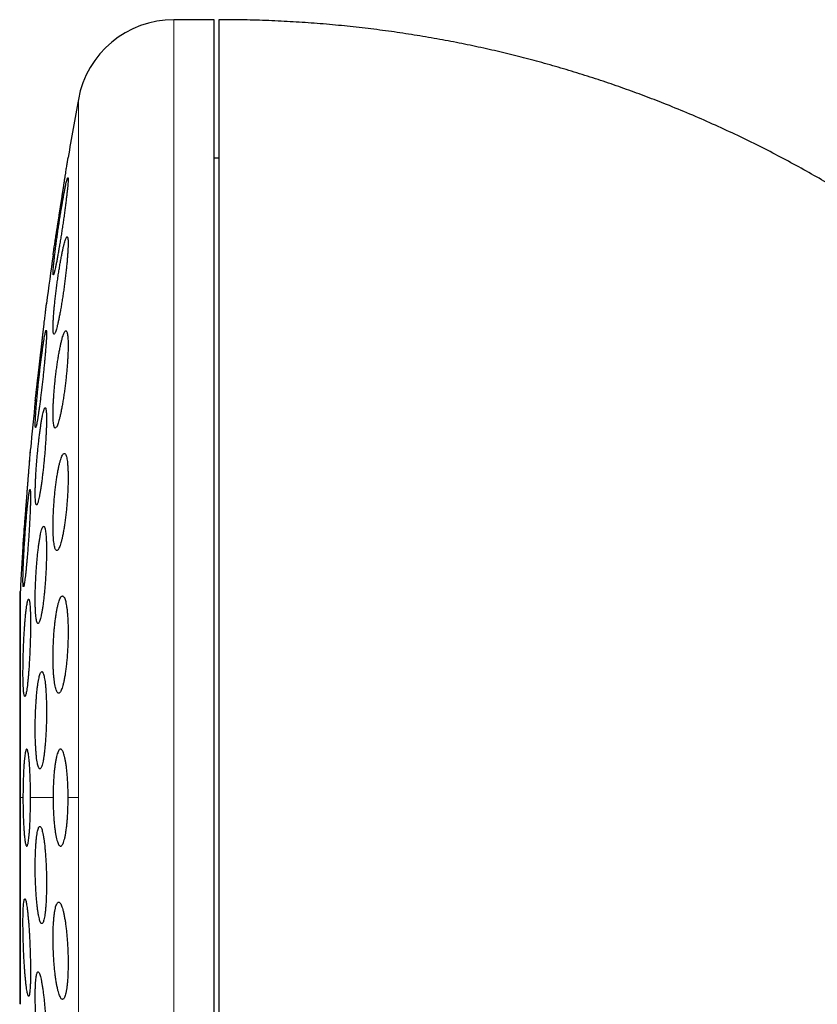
# Model space of a CAD drawing. Header units: millimetres. Extents: x 8 to 727, y 12 to 719.
# Tile 15 of 73: x 170 to 187, y 699 to 719. Entities that reach past the tile are written whole.
import ezdxf

# ---------------------------------------------------------------- set-up
doc = ezdxf.new("R2010")
doc.units = ezdxf.units.MM

msp = doc.modelspace()

# ---------------------------------------------------------------- linework, layer by layer
at = {"color": 7, "linetype": 'Continuous', "lineweight": 30}
for p, q in [((174.454, 719.199), (173.628, 719.199)), ((174.454, 687.199), (174.454, 719.199)), ((174.554, 716.349), (174.454, 716.349)), ((171.142, 714.366), (171.141, 714.362)), ((170.672, 710.303), (170.671, 710.288)), ((170.659, 710.137), (170.657, 710.111)), ((170.529, 708.453), (170.527, 708.436)), ((170.467, 707.418), (170.454, 707.43)), ((170.454, 707.43), (170.454, 703.199)), ((170.467, 707.449), (170.467, 703.199)), ((170.454, 703.199), (170.454, 698.967)), ((170.467, 703.199), (170.467, 698.949)), ((170.454, 698.967), (170.467, 698.979))]:
    msp.add_line(p, q, dxfattribs=at)
at = {"color": 252, "linetype": 'Continuous', "lineweight": 0}
for p, q in [((173.628, 719.199), (173.628, 687.199)), ((171.661, 717.56), (171.661, 703.199)), ((170.522, 703.199), (170.467, 703.199)), ((171.141, 703.199), (170.677, 703.199)), ((171.661, 703.199), (171.45, 703.199)), ((171.661, 703.199), (171.661, 688.838))]:
    msp.add_line(p, q, dxfattribs=at)
at = {"color": 7, "linetype": 'Continuous', "lineweight": 30}
for centre, radius, start, end in [((173.628, 717.199), 2, 90, 169.6013), ((249.918, 703.199), 79.564, 169.60133, 170.47668), ((249.918, 703.199), 79.564, 171.9341, 172.66078), ((249.918, 703.199), 79.564, 174.11072, 174.83421), ((249.918, 703.199), 79.564, 176.27884, 176.93802)]:
    msp.add_arc(centre, radius, start, end, dxfattribs=at)
for points, knots in [([(203.281, 682.33), (203.28, 682.523), (203.279, 682.905), (203.269, 683.476), (203.254, 684.038), (203.233, 684.594), (203.207, 685.141), (203.173, 685.713), (203.131, 686.308), (203.08, 686.924), (203.022, 687.531), (202.958, 688.13), (202.887, 688.724), (202.81, 689.31), (202.727, 689.886), (202.639, 690.452), (202.546, 691.006), (202.448, 691.55), (202.346, 692.084), (202.239, 692.607), (202.129, 693.12), (202.015, 693.622), (201.897, 694.115), (201.777, 694.597), (201.653, 695.069), (201.523, 695.546), (201.385, 696.027), (201.241, 696.512), (201.094, 696.985), (200.945, 697.447), (200.793, 697.899), (200.64, 698.341), (200.484, 698.773), (200.327, 699.195), (200.17, 699.604), (200.011, 700.003), (199.853, 700.391), (199.694, 700.768), (199.534, 701.139), (199.371, 701.506), (199.206, 701.867), (199.042, 702.216), (198.879, 702.555), (198.717, 702.882), (198.557, 703.199), (198.399, 703.505), (198.243, 703.801), (198.089, 704.086), (197.938, 704.361), (197.789, 704.627), (197.645, 704.877), (197.507, 705.114), (197.374, 705.338), (197.242, 705.557), (197.106, 705.778), (196.964, 706.006), (196.814, 706.243), (196.656, 706.489), (196.489, 706.741), (196.315, 707.001), (196.133, 707.268), (195.942, 707.541), (195.742, 707.82), (195.53, 708.11), (195.306, 708.411), (195.067, 708.722), (194.818, 709.039), (194.559, 709.36), (194.288, 709.687), (194.006, 710.017), (193.713, 710.352), (193.407, 710.69), (193.089, 711.03), (192.759, 711.373), (192.416, 711.718), (192.067, 712.058), (191.712, 712.391), (191.352, 712.718), (190.979, 713.045), (190.593, 713.371), (190.221, 713.674), (189.863, 713.955), (189.521, 714.215), (189.171, 714.472), (188.812, 714.727), (188.445, 714.978), (188.072, 715.225), (187.691, 715.466), (187.301, 715.704), (186.899, 715.94), (186.484, 716.173), (186.057, 716.402), (185.619, 716.626), (185.171, 716.844), (184.712, 717.055), (184.242, 717.26), (183.789, 717.446), (183.354, 717.615), (182.938, 717.768), (182.515, 717.915), (182.084, 718.056), (181.645, 718.19), (181.206, 718.315), (180.769, 718.431), (180.333, 718.538), (179.889, 718.638), (179.438, 718.731), (178.98, 718.817), (178.514, 718.894), (178.041, 718.964), (177.56, 719.025), (177.072, 719.078), (176.579, 719.122), (176.081, 719.156), (175.579, 719.18), (175.069, 719.196), (174.726, 719.198), (174.554, 719.199)], [0, 0, 0, 0, 0.011107, 0.022071, 0.032892, 0.043573, 0.054114, 0.064516, 0.076599, 0.088492, 0.100197, 0.111716, 0.123279, 0.134652, 0.145836, 0.156832, 0.167642, 0.178268, 0.188711, 0.198973, 0.209056, 0.218961, 0.228689, 0.238242, 0.247622, 0.256829, 0.266761, 0.276487, 0.286011, 0.295334, 0.304458, 0.313494, 0.322329, 0.330966, 0.339406, 0.34765, 0.355701, 0.36356, 0.371228, 0.379059, 0.386685, 0.394107, 0.401326, 0.408345, 0.415166, 0.421788, 0.428215, 0.434447, 0.440486, 0.446333, 0.45199, 0.45715, 0.462143, 0.466985, 0.471934, 0.477082, 0.482495, 0.488109, 0.493923, 0.499936, 0.506146, 0.512551, 0.519152, 0.525945, 0.533268, 0.5408, 0.54854, 0.556486, 0.564636, 0.57299, 0.581545, 0.590301, 0.599257, 0.60841, 0.617762, 0.627309, 0.636491, 0.645847, 0.655376, 0.665079, 0.674955, 0.683082, 0.691324, 0.699681, 0.708153, 0.716742, 0.725292, 0.733956, 0.742736, 0.751632, 0.760832, 0.770157, 0.779609, 0.789191, 0.798904, 0.808753, 0.818739, 0.82715, 0.835662, 0.844275, 0.852993, 0.861819, 0.870754, 0.879283, 0.887914, 0.896652, 0.905499, 0.914457, 0.923531, 0.932724, 0.942039, 0.951481, 0.961053, 0.970585, 0.98025, 0.990054, 1, 1, 1, 1]), ([(174.554, 719.195), (174.554, 719.191), (174.554, 719.182), (174.554, 719.15), (174.554, 719.105), (174.554, 719.045), (174.554, 718.971), (174.554, 718.884), (174.554, 718.786), (174.554, 718.678), (174.554, 718.557), (174.554, 718.424), (174.554, 718.275), (174.554, 718.111), (174.554, 717.93), (174.554, 717.736), (174.554, 717.529), (174.554, 717.308), (174.554, 717.08), (174.554, 716.844), (174.554, 716.602), (174.554, 716.35), (174.554, 716.086), (174.554, 715.807), (174.554, 715.512), (174.554, 715.199), (174.554, 714.877), (174.554, 714.543), (174.554, 714.199), (174.554, 713.852), (174.554, 713.503), (174.554, 713.152), (174.554, 712.794), (174.554, 712.428), (174.554, 712.047), (174.554, 711.65), (174.554, 711.239), (174.554, 710.82), (174.554, 710.395), (174.554, 709.963), (174.554, 709.532), (174.554, 709.105), (174.554, 708.683), (174.554, 708.255), (174.554, 707.824), (174.554, 707.533), (174.554, 707.388)], [0, 0, 0, 0, 0.023363, 0.046689, 0.069999, 0.093313, 0.116654, 0.140027, 0.162034, 0.184017, 0.205994, 0.227982, 0.25, 0.273367, 0.296695, 0.320005, 0.343318, 0.366655, 0.390027, 0.412034, 0.434017, 0.455994, 0.477982, 0.5, 0.523367, 0.546695, 0.570005, 0.593318, 0.616655, 0.640027, 0.662034, 0.684017, 0.705994, 0.727982, 0.75, 0.773367, 0.796695, 0.820005, 0.843318, 0.866655, 0.890024, 0.912028, 0.93401, 0.955988, 0.977978, 1, 1, 1, 1]), ([(171.141, 714.362), (171.141, 714.363), (171.141, 714.364), (171.143, 714.375), (171.146, 714.392), (171.149, 714.416), (171.154, 714.447), (171.16, 714.483), (171.166, 714.527), (171.174, 714.576), (171.182, 714.63), (171.191, 714.689), (171.201, 714.753), (171.212, 714.822), (171.223, 714.894), (171.235, 714.97), (171.247, 715.049), (171.26, 715.131), (171.272, 715.214), (171.285, 715.298), (171.299, 715.383), (171.312, 715.468), (171.325, 715.552), (171.338, 715.635), (171.35, 715.716), (171.363, 715.795), (171.374, 715.87), (171.385, 715.942), (171.396, 716.01), (171.405, 716.073), (171.414, 716.13), (171.422, 716.181), (171.43, 716.228), (171.436, 716.267), (171.441, 716.3), (171.445, 716.326), (171.448, 716.346), (171.45, 716.359), (171.45, 716.361), (171.45, 716.362)], [0, 0, 0, 0, 0.025985, 0.052152, 0.07889, 0.105825, 0.13181, 0.157974, 0.184702, 0.211623, 0.237748, 0.264051, 0.290915, 0.31797, 0.344385, 0.370981, 0.398144, 0.425501, 0.452192, 0.479066, 0.506519, 0.534171, 0.561, 0.588016, 0.615622, 0.643432, 0.670198, 0.697152, 0.724702, 0.75246, 0.778986, 0.805699, 0.833007, 0.860521, 0.886739, 0.913142, 0.94013, 0.96732, 1, 1, 1, 1]), ([(171.445, 715.948), (171.443, 715.947), (171.44, 715.944), (171.433, 715.925), (171.424, 715.894), (171.413, 715.851), (171.401, 715.797), (171.388, 715.733), (171.373, 715.659), (171.358, 715.575), (171.342, 715.484), (171.325, 715.385), (171.307, 715.281), (171.29, 715.172), (171.272, 715.06), (171.255, 714.946), (171.238, 714.832), (171.222, 714.72), (171.207, 714.611), (171.193, 714.506), (171.181, 714.406), (171.17, 714.314), (171.16, 714.231), (171.153, 714.156), (171.147, 714.092), (171.143, 714.039), (171.141, 713.998), (171.141, 713.968), (171.143, 713.951), (171.146, 713.946), (171.152, 713.953), (171.159, 713.973), (171.168, 714.005), (171.179, 714.048), (171.191, 714.102), (171.204, 714.167), (171.219, 714.242), (171.234, 714.326), (171.25, 714.418), (171.267, 714.517), (171.285, 714.622), (171.302, 714.731), (171.32, 714.843), (171.337, 714.957), (171.354, 715.071), (171.37, 715.183), (171.385, 715.292), (171.399, 715.397), (171.411, 715.496), (171.422, 715.587), (171.431, 715.67), (171.439, 715.744), (171.445, 715.807), (171.449, 715.859), (171.45, 715.9), (171.45, 715.928), (171.449, 715.945), (171.446, 715.947), (171.445, 715.948)], [0, 0, 0, 0, 0.0177273, 0.0355119, 0.0532399, 0.0709605, 0.0887372, 0.1064587, 0.1243191, 0.1422355, 0.1600966, 0.1781563, 0.1962729, 0.2143328, 0.2325145, 0.2507541, 0.2689354, 0.2871061, 0.3053352, 0.323505, 0.3415347, 0.3596228, 0.3776515, 0.3954742, 0.4133547, 0.4311767, 0.4488199, 0.4665199, 0.4841631, 0.5017318, 0.5193565, 0.5369258, 0.5545543, 0.5722384, 0.5898678, 0.6076636, 0.6255153, 0.643312, 0.6613125, 0.6793696, 0.6973706, 0.7155258, 0.7337386, 0.7518936, 0.7700836, 0.7883319, 0.8065211, 0.8246074, 0.8427521, 0.8608374, 0.8787273, 0.8966753, 0.9145644, 0.9322549, 0.9500024, 0.9676927, 0.9838463, 1, 1, 1, 1]), ([(171.43, 714.733), (171.427, 714.731), (171.42, 714.729), (171.409, 714.709), (171.397, 714.678), (171.383, 714.635), (171.368, 714.581), (171.352, 714.515), (171.335, 714.44), (171.318, 714.356), (171.301, 714.264), (171.283, 714.164), (171.266, 714.059), (171.249, 713.949), (171.232, 713.836), (171.217, 713.722), (171.202, 713.609), (171.189, 713.497), (171.177, 713.388), (171.166, 713.283), (171.157, 713.185), (171.15, 713.094), (171.145, 713.011), (171.142, 712.938), (171.141, 712.875), (171.141, 712.822), (171.144, 712.782), (171.148, 712.753), (171.154, 712.735), (171.162, 712.731), (171.172, 712.738), (171.183, 712.758), (171.196, 712.79), (171.209, 712.834), (171.224, 712.889), (171.24, 712.955), (171.257, 713.03), (171.274, 713.115), (171.291, 713.208), (171.309, 713.308), (171.326, 713.414), (171.343, 713.524), (171.36, 713.636), (171.375, 713.75), (171.39, 713.864), (171.403, 713.976), (171.415, 714.085), (171.426, 714.189), (171.434, 714.286), (171.441, 714.377), (171.446, 714.459), (171.449, 714.532), (171.451, 714.594), (171.45, 714.646), (171.447, 714.686), (171.443, 714.713), (171.437, 714.73), (171.432, 714.732), (171.43, 714.733)], [0, 0, 0, 0, 0.0178783, 0.0358146, 0.0536939, 0.0715649, 0.0894923, 0.1073641, 0.1253856, 0.1434639, 0.1614858, 0.1796519, 0.1978757, 0.2160416, 0.2342264, 0.2524696, 0.2706536, 0.288721, 0.3068469, 0.3249133, 0.3427801, 0.3607048, 0.3785708, 0.3962448, 0.4139757, 0.4316495, 0.4492228, 0.4668522, 0.484426, 0.5020315, 0.5196926, 0.537299, 0.555054, 0.5728648, 0.5906208, 0.6085798, 0.6265953, 0.644555, 0.6626861, 0.6808745, 0.6990056, 0.7172001, 0.7354528, 0.7536466, 0.7717646, 0.7899411, 0.808058, 0.8259925, 0.8439851, 0.8619186, 0.8796462, 0.897431, 0.9151582, 0.9327481, 0.9503944, 0.9679846, 0.9839922, 1, 1, 1, 1]), ([(170.774, 711.362), (170.774, 711.363), (170.774, 711.364), (170.775, 711.375), (170.777, 711.392), (170.78, 711.417), (170.784, 711.447), (170.788, 711.484), (170.793, 711.528), (170.799, 711.577), (170.805, 711.632), (170.812, 711.692), (170.819, 711.757), (170.827, 711.826), (170.836, 711.899), (170.845, 711.974), (170.854, 712.054), (170.863, 712.135), (170.873, 712.218), (170.883, 712.302), (170.893, 712.387), (170.902, 712.472), (170.912, 712.556), (170.922, 712.638), (170.931, 712.719), (170.94, 712.797), (170.949, 712.872), (170.957, 712.943), (170.965, 713.01), (170.972, 713.073), (170.979, 713.13), (170.985, 713.181), (170.99, 713.227), (170.995, 713.267), (170.998, 713.3), (171.001, 713.326), (171.004, 713.345), (171.005, 713.359), (171.006, 713.361), (171.006, 713.362)], [0, 0, 0, 0, 0.026152, 0.052487, 0.079395, 0.106502, 0.132654, 0.158988, 0.185891, 0.21299, 0.239222, 0.265635, 0.292615, 0.319791, 0.346189, 0.372768, 0.399919, 0.427267, 0.453819, 0.480556, 0.50787, 0.535383, 0.562013, 0.588827, 0.616226, 0.643828, 0.67042, 0.697199, 0.724565, 0.752135, 0.778592, 0.805235, 0.832465, 0.859898, 0.886182, 0.912651, 0.9397, 0.966952, 1, 1, 1, 1]), ([(171.006, 713.362), (171.006, 713.362), (171.006, 713.362), (171.005, 713.359), (171.005, 713.358)], [0, 0, 0, 0, 0.945063, 1, 1, 1, 1]), ([(170.999, 712.81), (170.997, 712.808), (170.994, 712.806), (170.987, 712.786), (170.98, 712.756), (170.971, 712.712), (170.961, 712.658), (170.95, 712.593), (170.939, 712.518), (170.927, 712.434), (170.914, 712.343), (170.901, 712.244), (170.888, 712.139), (170.875, 712.031), (170.862, 711.919), (170.849, 711.806), (170.837, 711.692), (170.826, 711.581), (170.815, 711.472), (170.806, 711.367), (170.797, 711.269), (170.79, 711.177), (170.784, 711.094), (170.779, 711.02), (170.776, 710.955), (170.774, 710.902), (170.774, 710.86), (170.775, 710.83), (170.777, 710.813), (170.781, 710.808), (170.786, 710.815), (170.793, 710.835), (170.8, 710.867), (170.809, 710.91), (170.819, 710.965), (170.83, 711.031), (170.841, 711.106), (170.853, 711.19), (170.866, 711.283), (170.879, 711.382), (170.892, 711.487), (170.905, 711.596), (170.918, 711.708), (170.931, 711.821), (170.943, 711.934), (170.954, 712.046), (170.965, 712.154), (170.974, 712.258), (170.983, 712.357), (170.99, 712.448), (170.996, 712.531), (171.001, 712.604), (171.004, 712.668), (171.006, 712.72), (171.006, 712.761), (171.005, 712.79), (171.002, 712.807), (171, 712.809), (170.999, 712.81)], [0, 0, 0, 0, 0.01782, 0.035697, 0.053518, 0.071334, 0.089206, 0.107023, 0.124922, 0.142878, 0.160778, 0.178783, 0.196845, 0.21485, 0.232906, 0.251019, 0.269075, 0.287103, 0.305189, 0.323217, 0.341152, 0.359145, 0.37708, 0.394897, 0.412772, 0.43059, 0.448317, 0.466102, 0.48383, 0.501535, 0.519295, 0.537, 0.554757, 0.572571, 0.590328, 0.60819, 0.626109, 0.643972, 0.661947, 0.679979, 0.697955, 0.716002, 0.734107, 0.752155, 0.7702, 0.788304, 0.806349, 0.824319, 0.842346, 0.860316, 0.87817, 0.896081, 0.913935, 0.931685, 0.949491, 0.967241, 0.98362, 1, 1, 1, 1]), ([(171.405, 712.8), (171.401, 712.798), (171.392, 712.796), (171.378, 712.776), (171.362, 712.745), (171.346, 712.701), (171.329, 712.646), (171.312, 712.58), (171.295, 712.504), (171.277, 712.419), (171.26, 712.325), (171.243, 712.225), (171.227, 712.119), (171.211, 712.009), (171.197, 711.896), (171.184, 711.783), (171.173, 711.669), (171.163, 711.558), (171.155, 711.45), (171.148, 711.346), (171.144, 711.249), (171.141, 711.159), (171.141, 711.077), (171.142, 711.004), (171.145, 710.941), (171.15, 710.889), (171.157, 710.849), (171.166, 710.819), (171.176, 710.802), (171.187, 710.798), (171.2, 710.805), (171.215, 710.825), (171.23, 710.858), (171.246, 710.902), (171.263, 710.957), (171.28, 711.024), (171.298, 711.101), (171.315, 711.186), (171.332, 711.28), (171.349, 711.381), (171.366, 711.487), (171.381, 711.597), (171.395, 711.71), (171.408, 711.824), (171.419, 711.937), (171.429, 712.049), (171.437, 712.157), (171.443, 712.26), (171.448, 712.357), (171.45, 712.446), (171.451, 712.528), (171.449, 712.6), (171.446, 712.662), (171.441, 712.713), (171.434, 712.753), (171.425, 712.78), (171.416, 712.797), (171.409, 712.799), (171.405, 712.8)], [0, 0, 0, 0, 0.0180303, 0.0361189, 0.0541502, 0.0721745, 0.0902557, 0.1082805, 0.1264246, 0.1446263, 0.1627703, 0.1809632, 0.1992144, 0.2174066, 0.2355087, 0.2536693, 0.2717704, 0.2896827, 0.307653, 0.3255644, 0.3432742, 0.3610411, 0.3787506, 0.3963348, 0.4139752, 0.4315598, 0.4491472, 0.4667903, 0.4843785, 0.5020944, 0.5198659, 0.5375827, 0.5554978, 0.5734692, 0.5913851, 0.6094864, 0.627645, 0.6457464, 0.663939, 0.6821897, 0.7003817, 0.7185271, 0.736731, 0.7548754, 0.7728543, 0.7908914, 0.8088694, 0.8266382, 0.8444644, 0.8622327, 0.8798425, 0.8975088, 0.9151188, 0.9326889, 0.9503148, 0.9678857, 0.9839428, 1, 1, 1, 1]), ([(170.778, 711.396), (170.777, 711.391), (170.776, 711.378), (170.774, 711.365), (170.774, 711.363), (170.774, 711.362)], [0, 0, 0, 0, 0.265913, 0.597635, 1, 1, 1, 1]), ([(170.979, 711.218), (170.976, 711.217), (170.97, 711.215), (170.96, 711.195), (170.949, 711.164), (170.937, 711.12), (170.925, 711.066), (170.912, 711), (170.899, 710.925), (170.886, 710.84), (170.873, 710.747), (170.86, 710.648), (170.848, 710.543), (170.836, 710.434), (170.825, 710.322), (170.814, 710.208), (170.805, 710.095), (170.796, 709.984), (170.789, 709.876), (170.783, 709.772), (170.779, 709.674), (170.776, 709.583), (170.774, 709.5), (170.774, 709.427), (170.775, 709.363), (170.778, 709.31), (170.782, 709.269), (170.787, 709.239), (170.794, 709.221), (170.802, 709.216), (170.81, 709.224), (170.82, 709.244), (170.831, 709.276), (170.843, 709.32), (170.855, 709.375), (170.868, 709.441), (170.881, 709.517), (170.894, 709.602), (170.907, 709.696), (170.92, 709.795), (170.932, 709.901), (170.944, 710.01), (170.956, 710.122), (170.966, 710.236), (170.975, 710.349), (170.984, 710.46), (170.991, 710.568), (170.997, 710.671), (171.001, 710.769), (171.004, 710.86), (171.006, 710.942), (171.006, 711.015), (171.005, 711.078), (171.002, 711.13), (170.998, 711.17), (170.992, 711.199), (170.986, 711.215), (170.981, 711.217), (170.979, 711.218)], [0, 0, 0, 0, 0.017937, 0.035932, 0.05387, 0.071803, 0.089793, 0.107727, 0.125735, 0.143801, 0.16181, 0.179866, 0.19798, 0.216035, 0.234061, 0.252144, 0.270169, 0.288099, 0.306087, 0.324016, 0.341829, 0.359699, 0.377511, 0.395236, 0.413018, 0.430744, 0.448449, 0.466211, 0.483916, 0.501677, 0.519494, 0.537256, 0.555123, 0.573047, 0.590915, 0.608895, 0.626932, 0.644912, 0.662961, 0.681067, 0.699116, 0.71716, 0.735261, 0.753304, 0.77127, 0.789293, 0.807257, 0.825106, 0.843012, 0.860861, 0.878607, 0.89641, 0.914156, 0.931858, 0.949617, 0.96732, 0.98366, 1, 1, 1, 1]), ([(170.522, 708.362), (170.522, 708.363), (170.522, 708.364), (170.523, 708.375), (170.524, 708.392), (170.526, 708.417), (170.528, 708.448), (170.531, 708.485), (170.535, 708.529), (170.538, 708.579), (170.543, 708.634), (170.547, 708.694), (170.552, 708.759), (170.558, 708.829), (170.563, 708.901), (170.569, 708.977), (170.576, 709.057), (170.582, 709.139), (170.588, 709.222), (170.595, 709.305), (170.601, 709.39), (170.608, 709.475), (170.614, 709.558), (170.621, 709.64), (170.627, 709.721), (170.633, 709.799), (170.639, 709.873), (170.644, 709.944), (170.65, 710.011), (170.655, 710.073), (170.659, 710.13), (170.663, 710.181), (170.667, 710.227), (170.67, 710.267), (170.672, 710.3), (170.674, 710.326), (170.676, 710.345), (170.677, 710.359), (170.677, 710.361), (170.677, 710.362)], [0, 0, 0, 0, 0.026272, 0.052727, 0.079758, 0.106988, 0.13326, 0.159714, 0.186743, 0.213969, 0.240278, 0.266768, 0.293832, 0.321093, 0.347477, 0.374043, 0.401184, 0.428523, 0.454977, 0.481613, 0.508828, 0.536242, 0.562729, 0.589401, 0.616653, 0.644106, 0.670576, 0.697231, 0.724468, 0.751906, 0.778316, 0.804909, 0.832085, 0.859461, 0.885793, 0.912309, 0.939403, 0.966698, 1, 1, 1, 1]), ([(170.677, 710.362), (170.677, 710.362), (170.677, 710.362), (170.677, 710.359), (170.677, 710.358)], [0, 0, 0, 0, 0.944062, 1, 1, 1, 1]), ([(171.373, 710.28), (171.368, 710.279), (171.357, 710.277), (171.341, 710.257), (171.324, 710.225), (171.306, 710.181), (171.289, 710.125), (171.271, 710.059), (171.254, 709.982), (171.237, 709.896), (171.221, 709.803), (171.206, 709.702), (171.193, 709.596), (171.18, 709.486), (171.169, 709.374), (171.16, 709.26), (171.152, 709.147), (171.147, 709.037), (171.143, 708.929), (171.141, 708.827), (171.141, 708.73), (171.143, 708.64), (171.147, 708.559), (171.152, 708.486), (171.16, 708.423), (171.169, 708.371), (171.18, 708.33), (171.192, 708.301), (171.205, 708.283), (171.22, 708.279), (171.235, 708.286), (171.252, 708.306), (171.269, 708.339), (171.286, 708.383), (171.304, 708.44), (171.321, 708.507), (171.338, 708.584), (171.355, 708.67), (171.371, 708.765), (171.386, 708.866), (171.399, 708.972), (171.412, 709.082), (171.423, 709.195), (171.432, 709.308), (171.439, 709.421), (171.445, 709.531), (171.449, 709.638), (171.451, 709.741), (171.45, 709.837), (171.448, 709.926), (171.444, 710.007), (171.438, 710.079), (171.431, 710.141), (171.422, 710.193), (171.411, 710.233), (171.399, 710.261), (171.386, 710.277), (171.377, 710.279), (171.373, 710.28)], [0, 0, 0, 0, 0.018143, 0.036343, 0.054487, 0.072626, 0.090823, 0.108963, 0.127157, 0.14541, 0.163603, 0.181736, 0.199928, 0.21806, 0.236019, 0.254036, 0.271993, 0.289744, 0.307552, 0.325303, 0.342904, 0.360563, 0.378165, 0.39574, 0.41337, 0.430946, 0.448625, 0.466359, 0.484039, 0.501908, 0.519833, 0.537703, 0.555769, 0.573892, 0.591958, 0.610141, 0.628383, 0.646566, 0.664734, 0.68296, 0.701127, 0.71915, 0.737231, 0.755253, 0.773067, 0.790939, 0.808752, 0.826388, 0.844081, 0.861718, 0.879285, 0.896908, 0.914475, 0.932108, 0.949797, 0.967432, 0.983716, 1, 1, 1, 1]), ([(170.667, 709.537), (170.665, 709.535), (170.662, 709.533), (170.656, 709.513), (170.65, 709.482), (170.643, 709.439), (170.636, 709.384), (170.628, 709.319), (170.619, 709.244), (170.611, 709.16), (170.602, 709.068), (170.593, 708.969), (170.585, 708.864), (170.576, 708.756), (170.568, 708.644), (170.56, 708.531), (170.553, 708.418), (170.546, 708.307), (170.54, 708.199), (170.535, 708.095), (170.53, 707.997), (170.527, 707.905), (170.524, 707.822), (170.522, 707.748), (170.521, 707.683), (170.522, 707.63), (170.523, 707.588), (170.525, 707.558), (170.528, 707.54), (170.532, 707.535), (170.537, 707.542), (170.543, 707.561), (170.549, 707.594), (170.556, 707.637), (170.563, 707.693), (170.571, 707.759), (170.58, 707.834), (170.588, 707.919), (170.597, 708.012), (170.606, 708.111), (170.615, 708.216), (170.623, 708.325), (170.631, 708.436), (170.639, 708.549), (170.646, 708.662), (170.653, 708.773), (170.659, 708.881), (170.664, 708.985), (170.669, 709.082), (170.672, 709.173), (170.675, 709.256), (170.676, 709.33), (170.677, 709.394), (170.677, 709.446), (170.676, 709.488), (170.673, 709.516), (170.67, 709.533), (170.668, 709.535), (170.667, 709.537)], [0, 0, 0, 0, 0.017879, 0.035815, 0.053693, 0.07157, 0.089504, 0.107381, 0.125296, 0.143267, 0.161182, 0.179134, 0.197143, 0.215094, 0.233051, 0.251064, 0.269021, 0.286948, 0.304933, 0.322859, 0.340736, 0.35867, 0.376547, 0.394375, 0.412259, 0.430086, 0.447887, 0.465745, 0.483546, 0.501354, 0.519219, 0.537028, 0.554874, 0.572778, 0.590625, 0.608524, 0.626479, 0.644378, 0.662321, 0.680321, 0.698264, 0.716223, 0.734239, 0.752198, 0.770137, 0.788134, 0.806074, 0.823967, 0.841919, 0.859812, 0.877653, 0.895552, 0.913393, 0.931199, 0.949061, 0.966867, 0.983433, 1, 1, 1, 1]), ([(170.948, 708.78), (170.944, 708.779), (170.936, 708.777), (170.924, 708.757), (170.911, 708.726), (170.898, 708.682), (170.885, 708.627), (170.872, 708.561), (170.859, 708.485), (170.846, 708.399), (170.835, 708.307), (170.823, 708.207), (170.813, 708.101), (170.804, 707.992), (170.795, 707.88), (170.788, 707.767), (170.783, 707.655), (170.778, 707.544), (170.775, 707.436), (170.774, 707.333), (170.774, 707.236), (170.775, 707.145), (170.778, 707.063), (170.782, 706.989), (170.788, 706.926), (170.794, 706.873), (170.802, 706.831), (170.812, 706.801), (170.822, 706.784), (170.833, 706.778), (170.844, 706.786), (170.857, 706.806), (170.869, 706.838), (170.882, 706.882), (170.895, 706.938), (170.908, 707.005), (170.921, 707.082), (170.934, 707.167), (170.946, 707.261), (170.957, 707.361), (170.967, 707.466), (170.976, 707.576), (170.985, 707.688), (170.992, 707.801), (170.997, 707.913), (171.001, 708.024), (171.004, 708.131), (171.006, 708.234), (171.006, 708.331), (171.004, 708.421), (171.001, 708.503), (170.997, 708.576), (170.991, 708.639), (170.984, 708.691), (170.976, 708.732), (170.967, 708.76), (170.958, 708.777), (170.951, 708.779), (170.948, 708.78)], [0, 0, 0, 0, 0.018027, 0.036113, 0.05414, 0.072166, 0.090249, 0.108275, 0.126331, 0.144445, 0.162501, 0.180524, 0.198605, 0.216627, 0.234552, 0.252536, 0.270461, 0.288269, 0.306135, 0.323943, 0.341666, 0.359446, 0.377169, 0.394875, 0.412638, 0.430344, 0.448109, 0.465929, 0.483694, 0.501566, 0.519494, 0.537366, 0.55535, 0.573391, 0.591374, 0.609425, 0.627532, 0.645582, 0.663624, 0.681724, 0.699765, 0.717727, 0.735746, 0.753706, 0.771551, 0.789452, 0.807296, 0.825039, 0.842839, 0.860583, 0.878285, 0.896044, 0.913746, 0.931485, 0.94928, 0.967019, 0.983509, 1, 1, 1, 1]), ([(170.524, 708.396), (170.524, 708.391), (170.523, 708.378), (170.522, 708.365), (170.522, 708.363), (170.522, 708.362)], [0, 0, 0, 0, 0.265438, 0.596302, 1, 1, 1, 1]), ([(171.336, 707.347), (171.33, 707.345), (171.318, 707.343), (171.301, 707.323), (171.283, 707.291), (171.266, 707.247), (171.249, 707.191), (171.232, 707.124), (171.217, 707.047), (171.202, 706.961), (171.188, 706.868), (171.177, 706.767), (171.166, 706.662), (171.157, 706.552), (171.15, 706.44), (171.145, 706.328), (171.142, 706.216), (171.141, 706.106), (171.141, 705.999), (171.144, 705.897), (171.148, 705.8), (171.154, 705.71), (171.162, 705.628), (171.172, 705.556), (171.183, 705.492), (171.196, 705.439), (171.21, 705.398), (171.224, 705.368), (171.24, 705.35), (171.257, 705.345), (171.274, 705.352), (171.291, 705.372), (171.309, 705.405), (171.326, 705.45), (171.343, 705.506), (171.36, 705.574), (171.376, 705.651), (171.39, 705.738), (171.403, 705.832), (171.415, 705.933), (171.426, 706.039), (171.434, 706.149), (171.441, 706.26), (171.446, 706.373), (171.45, 706.485), (171.451, 706.595), (171.45, 706.702), (171.447, 706.803), (171.443, 706.899), (171.436, 706.989), (171.428, 707.07), (171.418, 707.142), (171.407, 707.205), (171.395, 707.257), (171.381, 707.298), (171.366, 707.326), (171.351, 707.344), (171.341, 707.346), (171.336, 707.347)], [0, 0, 0, 0, 0.018185, 0.036427, 0.054612, 0.072797, 0.091041, 0.109226, 0.127385, 0.145602, 0.163761, 0.181766, 0.199829, 0.217833, 0.23563, 0.253484, 0.27128, 0.288906, 0.30659, 0.324216, 0.341785, 0.35941, 0.37698, 0.394625, 0.412325, 0.429971, 0.447793, 0.46567, 0.483493, 0.501517, 0.519599, 0.537624, 0.555791, 0.574016, 0.592183, 0.610368, 0.62861, 0.646793, 0.664858, 0.682981, 0.701045, 0.718908, 0.736828, 0.75469, 0.77236, 0.790087, 0.807756, 0.825327, 0.842954, 0.860526, 0.878132, 0.895795, 0.913402, 0.931162, 0.948978, 0.966739, 0.983369, 1, 1, 1, 1]), ([(174.554, 707.388), (174.554, 707.238), (174.554, 706.938), (174.554, 706.485), (174.554, 706.03), (174.554, 705.573), (174.554, 705.114), (174.554, 704.654), (174.554, 704.191), (174.554, 703.726), (174.554, 703.261), (174.554, 702.797), (174.554, 702.334), (174.554, 701.872), (174.554, 701.411), (174.554, 700.952), (174.554, 700.493), (174.554, 700.036), (174.554, 699.582), (174.554, 699.131), (174.554, 698.684), (174.554, 698.242), (174.554, 697.804), (174.554, 697.37), (174.554, 696.94), (174.554, 696.515), (174.554, 696.096), (174.554, 695.682), (174.554, 695.276), (174.554, 694.877), (174.554, 694.485), (174.554, 694.101), (174.554, 693.723), (174.554, 693.352), (174.554, 692.99), (174.554, 692.637), (174.554, 692.293), (174.554, 691.958), (174.554, 691.634), (174.554, 691.318), (174.554, 691.012), (174.554, 690.716), (174.554, 690.431), (174.554, 690.156), (174.554, 689.893), (174.554, 689.641), (174.554, 689.401), (174.554, 689.172), (174.554, 688.955), (174.554, 688.749), (174.554, 688.555), (174.554, 688.374), (174.554, 688.206), (174.554, 688.05), (174.554, 687.907), (174.554, 687.777), (174.554, 687.66), (174.554, 687.555), (174.554, 687.464), (174.554, 687.386), (174.554, 687.321), (174.554, 687.27), (174.554, 687.232), (174.554, 687.208), (174.554, 687.198), (174.554, 687.2), (174.554, 687.2)], [0, 0, 0, 0, 0.015841, 0.031641, 0.047414, 0.063174, 0.078932, 0.094704, 0.110501, 0.126338, 0.142181, 0.157983, 0.173757, 0.189516, 0.205274, 0.221045, 0.236841, 0.252676, 0.268519, 0.28432, 0.300094, 0.315854, 0.331612, 0.347383, 0.363179, 0.379013, 0.394856, 0.410658, 0.426432, 0.442192, 0.45795, 0.47372, 0.489516, 0.505351, 0.521194, 0.536996, 0.55277, 0.568529, 0.584288, 0.600058, 0.615854, 0.631689, 0.647532, 0.663334, 0.679108, 0.694867, 0.710625, 0.726396, 0.742192, 0.758027, 0.77387, 0.789671, 0.805445, 0.821205, 0.836963, 0.852734, 0.86853, 0.884364, 0.900205, 0.916006, 0.931779, 0.947538, 0.963297, 0.979068, 0.994865, 1, 1, 1, 1]), ([(170.638, 707.28), (170.636, 707.279), (170.63, 707.277), (170.622, 707.257), (170.614, 707.226), (170.605, 707.182), (170.596, 707.127), (170.587, 707.062), (170.579, 706.986), (170.571, 706.902), (170.563, 706.809), (170.555, 706.71), (170.548, 706.605), (170.542, 706.497), (170.536, 706.385), (170.532, 706.273), (170.528, 706.16), (170.525, 706.049), (170.523, 705.941), (170.522, 705.838), (170.522, 705.74), (170.522, 705.649), (170.524, 705.566), (170.527, 705.492), (170.531, 705.427), (170.535, 705.374), (170.541, 705.332), (170.547, 705.302), (170.554, 705.284), (170.561, 705.278), (170.569, 705.286), (170.577, 705.305), (170.585, 705.338), (170.594, 705.382), (170.603, 705.437), (170.612, 705.504), (170.62, 705.58), (170.629, 705.665), (170.636, 705.758), (170.644, 705.857), (170.651, 705.962), (170.657, 706.071), (170.663, 706.183), (170.667, 706.295), (170.671, 706.408), (170.674, 706.519), (170.676, 706.626), (170.677, 706.73), (170.677, 706.827), (170.676, 706.918), (170.674, 707), (170.671, 707.074), (170.668, 707.137), (170.663, 707.19), (170.658, 707.231), (170.651, 707.26), (170.645, 707.277), (170.64, 707.279), (170.638, 707.28)], [0, 0, 0, 0, 0.017946, 0.035949, 0.053895, 0.07184, 0.089842, 0.107787, 0.125745, 0.143761, 0.16172, 0.179664, 0.197665, 0.215609, 0.233509, 0.251467, 0.269367, 0.287215, 0.30512, 0.322968, 0.340777, 0.358642, 0.376451, 0.394252, 0.412109, 0.42991, 0.447737, 0.46562, 0.483447, 0.501322, 0.519254, 0.53713, 0.555056, 0.573038, 0.590964, 0.60892, 0.626933, 0.644889, 0.662842, 0.680851, 0.698803, 0.71672, 0.734694, 0.75261, 0.770474, 0.788395, 0.806258, 0.824076, 0.841952, 0.85977, 0.877569, 0.895425, 0.913224, 0.931039, 0.948911, 0.966727, 0.983363, 1, 1, 1, 1]), ([(170.91, 705.79), (170.905, 705.789), (170.897, 705.786), (170.884, 705.766), (170.871, 705.735), (170.858, 705.691), (170.845, 705.636), (170.833, 705.57), (170.822, 705.493), (170.812, 705.408), (170.803, 705.315), (170.795, 705.216), (170.788, 705.111), (170.782, 705.002), (170.778, 704.891), (170.775, 704.778), (170.774, 704.666), (170.774, 704.556), (170.775, 704.449), (170.778, 704.346), (170.783, 704.248), (170.788, 704.158), (170.795, 704.075), (170.803, 704.001), (170.812, 703.937), (170.823, 703.884), (170.834, 703.842), (170.845, 703.811), (170.858, 703.793), (170.87, 703.788), (170.883, 703.795), (170.897, 703.815), (170.91, 703.847), (170.922, 703.892), (170.935, 703.948), (170.947, 704.015), (170.958, 704.091), (170.968, 704.177), (170.977, 704.271), (170.985, 704.371), (170.992, 704.476), (170.998, 704.585), (171.002, 704.696), (171.005, 704.809), (171.006, 704.921), (171.006, 705.031), (171.004, 705.138), (171.001, 705.24), (170.997, 705.337), (170.991, 705.428), (170.984, 705.51), (170.976, 705.583), (170.966, 705.646), (170.956, 705.699), (170.945, 705.74), (170.933, 705.769), (170.922, 705.787), (170.914, 705.789), (170.91, 705.79)], [0, 0, 0, 0, 0.0180484, 0.0361543, 0.0542027, 0.0722523, 0.0903595, 0.1084087, 0.1264294, 0.144508, 0.1625281, 0.1804503, 0.1984302, 0.2163519, 0.2341571, 0.2520196, 0.2698245, 0.287546, 0.3053242, 0.3230458, 0.3407526, 0.3585157, 0.376223, 0.3939898, 0.4118128, 0.4295802, 0.4474556, 0.4653876, 0.4832635, 0.5012499, 0.5192933, 0.5372798, 0.555331, 0.5734397, 0.5914907, 0.6095312, 0.6276294, 0.6456694, 0.6636274, 0.6816433, 0.6996007, 0.7174415, 0.7353396, 0.75318, 0.770921, 0.7887188, 0.8064599, 0.8241622, 0.8419209, 0.8596235, 0.8773643, 0.8951612, 0.9129025, 0.9307417, 0.9486373, 0.966477, 0.9832385, 1, 1, 1, 1]), ([(170.677, 703.199), (170.677, 703.236), (170.677, 703.311), (170.675, 703.422), (170.673, 703.53), (170.669, 703.633), (170.665, 703.732), (170.66, 703.823), (170.654, 703.907), (170.648, 703.982), (170.641, 704.047), (170.633, 704.101), (170.625, 704.144), (170.617, 704.176), (170.608, 704.194), (170.599, 704.201), (170.59, 704.194), (170.582, 704.175), (170.573, 704.143), (170.565, 704.1), (170.558, 704.045), (170.55, 703.979), (170.544, 703.904), (170.538, 703.819), (170.533, 703.726), (170.529, 703.627), (170.526, 703.523), (170.523, 703.415), (170.522, 703.306), (170.522, 703.233), (170.522, 703.199)], [0, 0, 0, 0, 0.035624, 0.071362, 0.106986, 0.142608, 0.178343, 0.213965, 0.249635, 0.285418, 0.321089, 0.356861, 0.392746, 0.428519, 0.464387, 0.500369, 0.536238, 0.572154, 0.608185, 0.644101, 0.679995, 0.716005, 0.751899, 0.787712, 0.82364, 0.859452, 0.895159, 0.930981, 0.966687, 1, 1, 1, 1]), ([(171.45, 703.199), (171.45, 703.236), (171.45, 703.31), (171.447, 703.42), (171.442, 703.527), (171.436, 703.63), (171.427, 703.728), (171.417, 703.819), (171.406, 703.903), (171.393, 703.977), (171.379, 704.043), (171.364, 704.098), (171.348, 704.142), (171.331, 704.174), (171.314, 704.193), (171.297, 704.201), (171.279, 704.195), (171.262, 704.176), (171.245, 704.145), (171.228, 704.102), (171.213, 704.046), (171.199, 703.98), (171.185, 703.904), (171.174, 703.819), (171.164, 703.726), (171.155, 703.626), (171.149, 703.522), (171.144, 703.413), (171.141, 703.305), (171.141, 703.233), (171.141, 703.199)], [0, 0, 0, 0, 0.035235, 0.070582, 0.105817, 0.141043, 0.176381, 0.211609, 0.24702, 0.282541, 0.317954, 0.353762, 0.389683, 0.425493, 0.461681, 0.497983, 0.534171, 0.570553, 0.607052, 0.643433, 0.679735, 0.716153, 0.752453, 0.788431, 0.824526, 0.860503, 0.896063, 0.931738, 0.967297, 1, 1, 1, 1]), ([(170.522, 703.199), (170.522, 703.179), (170.522, 703.139), (170.522, 703.063), (170.523, 702.97), (170.526, 702.862), (170.529, 702.758), (170.534, 702.661), (170.539, 702.569), (170.545, 702.486), (170.551, 702.412), (170.558, 702.347), (170.566, 702.293), (170.574, 702.251), (170.582, 702.22), (170.591, 702.202), (170.6, 702.197), (170.609, 702.204), (170.617, 702.223), (170.626, 702.256), (170.634, 702.3), (170.641, 702.355), (170.648, 702.422), (170.655, 702.498), (170.661, 702.583), (170.666, 702.676), (170.67, 702.775), (170.673, 702.878), (170.675, 702.984), (170.677, 703.091), (170.677, 703.163), (170.677, 703.199)], [0, 0, 0, 0, 0.018826, 0.037653, 0.073252, 0.108965, 0.144565, 0.180186, 0.215921, 0.251543, 0.287246, 0.323062, 0.358765, 0.394573, 0.430494, 0.466303, 0.502194, 0.5382, 0.574091, 0.610007, 0.646038, 0.681954, 0.717825, 0.753811, 0.789682, 0.825458, 0.861348, 0.897123, 0.931382, 0.965742, 1, 1, 1, 1]), ([(171.141, 703.199), (171.141, 703.178), (171.141, 703.136), (171.142, 703.057), (171.145, 702.964), (171.15, 702.857), (171.157, 702.755), (171.165, 702.658), (171.175, 702.568), (171.187, 702.485), (171.2, 702.412), (171.214, 702.347), (171.229, 702.294), (171.245, 702.251), (171.262, 702.221), (171.279, 702.202), (171.297, 702.197), (171.314, 702.204), (171.331, 702.224), (171.348, 702.256), (171.365, 702.301), (171.38, 702.358), (171.394, 702.425), (171.407, 702.502), (171.419, 702.589), (171.429, 702.682), (171.437, 702.783), (171.443, 702.886), (171.447, 702.99), (171.45, 703.094), (171.45, 703.164), (171.45, 703.199)], [0, 0, 0, 0, 0.019843, 0.039686, 0.074826, 0.110078, 0.145219, 0.18045, 0.215792, 0.251025, 0.286573, 0.322232, 0.357782, 0.393739, 0.429809, 0.465768, 0.502054, 0.538454, 0.57474, 0.611125, 0.647627, 0.684011, 0.720217, 0.756541, 0.792744, 0.82857, 0.864512, 0.900336, 0.933527, 0.96681, 1, 1, 1, 1]), ([(170.87, 702.607), (170.865, 702.606), (170.857, 702.604), (170.844, 702.584), (170.833, 702.553), (170.822, 702.509), (170.811, 702.454), (170.802, 702.388), (170.794, 702.312), (170.787, 702.227), (170.782, 702.135), (170.778, 702.036), (170.775, 701.932), (170.774, 701.823), (170.774, 701.713), (170.775, 701.601), (170.778, 701.489), (170.783, 701.379), (170.789, 701.272), (170.796, 701.169), (170.804, 701.071), (170.813, 700.98), (170.823, 700.896), (170.834, 700.822), (170.846, 700.757), (170.859, 700.703), (170.871, 700.66), (170.884, 700.629), (170.897, 700.611), (170.91, 700.605), (170.923, 700.612), (170.936, 700.632), (170.947, 700.664), (170.958, 700.709), (170.969, 700.765), (170.978, 700.831), (170.986, 700.908), (170.993, 700.993), (170.998, 701.086), (171.002, 701.185), (171.005, 701.29), (171.006, 701.398), (171.006, 701.509), (171.004, 701.621), (171.001, 701.733), (170.996, 701.842), (170.99, 701.95), (170.983, 702.052), (170.975, 702.15), (170.966, 702.24), (170.955, 702.323), (170.944, 702.397), (170.932, 702.461), (170.92, 702.514), (170.907, 702.557), (170.894, 702.586), (170.882, 702.604), (170.874, 702.606), (170.87, 702.607)], [0, 0, 0, 0, 0.01799, 0.036037, 0.054027, 0.072021, 0.090072, 0.108065, 0.125985, 0.143962, 0.16188, 0.179683, 0.197543, 0.215345, 0.233066, 0.250843, 0.268563, 0.28627, 0.304034, 0.321742, 0.339511, 0.357336, 0.375106, 0.392984, 0.410919, 0.428797, 0.446786, 0.464832, 0.48282, 0.500872, 0.518982, 0.537033, 0.555072, 0.57317, 0.591208, 0.609164, 0.627177, 0.645132, 0.66297, 0.680865, 0.698703, 0.716442, 0.734238, 0.751978, 0.76968, 0.787439, 0.805141, 0.822884, 0.840682, 0.858426, 0.876267, 0.894166, 0.912008, 0.929966, 0.947981, 0.965939, 0.982969, 1, 1, 1, 1]), ([(170.56, 701.117), (170.558, 701.115), (170.553, 701.113), (170.546, 701.093), (170.54, 701.062), (170.535, 701.019), (170.53, 700.964), (170.527, 700.899), (170.524, 700.824), (170.522, 700.74), (170.521, 700.648), (170.522, 700.549), (170.523, 700.445), (170.525, 700.338), (170.528, 700.227), (170.532, 700.115), (170.537, 700.003), (170.542, 699.892), (170.549, 699.784), (170.556, 699.68), (170.563, 699.582), (170.571, 699.49), (170.579, 699.406), (170.588, 699.332), (170.597, 699.267), (170.605, 699.212), (170.614, 699.17), (170.623, 699.139), (170.631, 699.12), (170.639, 699.115), (170.646, 699.122), (170.653, 699.141), (170.659, 699.173), (170.664, 699.217), (170.668, 699.273), (170.672, 699.339), (170.675, 699.415), (170.676, 699.499), (170.677, 699.592), (170.677, 699.69), (170.676, 699.795), (170.673, 699.903), (170.67, 700.014), (170.666, 700.126), (170.662, 700.238), (170.656, 700.348), (170.65, 700.456), (170.643, 700.559), (170.635, 700.657), (170.627, 700.749), (170.619, 700.832), (170.61, 700.906), (170.601, 700.971), (170.593, 701.024), (170.584, 701.066), (170.576, 701.096), (170.568, 701.113), (170.563, 701.116), (170.56, 701.117)], [0, 0, 0, 0, 0.017879, 0.035815, 0.053694, 0.071576, 0.089514, 0.107395, 0.125238, 0.143139, 0.160982, 0.178789, 0.196652, 0.214459, 0.232261, 0.250119, 0.267921, 0.285751, 0.303638, 0.321469, 0.339349, 0.357286, 0.375167, 0.393096, 0.411083, 0.429013, 0.44697, 0.464984, 0.482941, 0.500891, 0.518899, 0.536849, 0.554761, 0.57273, 0.590642, 0.608501, 0.626417, 0.644276, 0.662091, 0.679963, 0.697778, 0.715578, 0.733433, 0.751233, 0.769051, 0.786926, 0.804744, 0.822608, 0.840529, 0.858392, 0.876308, 0.894281, 0.912197, 0.930149, 0.948159, 0.966111, 0.983055, 1, 1, 1, 1]), ([(171.255, 701.05), (171.25, 701.049), (171.239, 701.047), (171.223, 701.027), (171.208, 700.996), (171.194, 700.952), (171.181, 700.896), (171.17, 700.83), (171.161, 700.754), (171.153, 700.669), (171.147, 700.577), (171.143, 700.478), (171.141, 700.374), (171.141, 700.266), (171.143, 700.156), (171.146, 700.045), (171.152, 699.934), (171.159, 699.824), (171.168, 699.717), (171.178, 699.614), (171.19, 699.517), (171.203, 699.426), (171.218, 699.343), (171.233, 699.268), (171.25, 699.203), (171.267, 699.148), (171.284, 699.105), (171.301, 699.073), (171.319, 699.054), (171.336, 699.048), (171.353, 699.055), (171.369, 699.075), (171.384, 699.107), (171.398, 699.152), (171.41, 699.208), (171.422, 699.275), (171.431, 699.352), (171.439, 699.437), (171.444, 699.53), (171.448, 699.63), (171.45, 699.734), (171.45, 699.842), (171.449, 699.952), (171.445, 700.063), (171.439, 700.174), (171.432, 700.284), (171.423, 700.39), (171.412, 700.493), (171.4, 700.59), (171.387, 700.68), (171.372, 700.763), (171.357, 700.837), (171.34, 700.902), (171.323, 700.956), (171.306, 700.999), (171.289, 701.029), (171.272, 701.047), (171.261, 701.049), (171.255, 701.05)], [0, 0, 0, 0, 0.0180337, 0.0361243, 0.0541573, 0.0721979, 0.0902966, 0.1083362, 0.1262327, 0.1441871, 0.1620827, 0.1797798, 0.197534, 0.2152309, 0.2328107, 0.2504466, 0.2680268, 0.2856197, 0.3032682, 0.320862, 0.3385909, 0.3563754, 0.3741052, 0.3920355, 0.410022, 0.4279529, 0.4460649, 0.4642342, 0.4823462, 0.5005402, 0.5187923, 0.5369856, 0.5551223, 0.5733174, 0.5914531, 0.609417, 0.6274391, 0.6454021, 0.6631565, 0.6809683, 0.6987222, 0.7163246, 0.7339833, 0.7515859, 0.7691586, 0.786787, 0.8043604, 0.8220359, 0.8397671, 0.8574436, 0.87531, 0.8932325, 0.9110996, 0.929164, 0.9472854, 0.96535, 0.982675, 1, 1, 1, 1]), ([(170.832, 699.617), (170.828, 699.615), (170.821, 699.613), (170.811, 699.593), (170.802, 699.562), (170.794, 699.519), (170.787, 699.464), (170.781, 699.399), (170.777, 699.324), (170.775, 699.24), (170.774, 699.148), (170.774, 699.05), (170.776, 698.946), (170.779, 698.839), (170.783, 698.728), (170.789, 698.617), (170.796, 698.505), (170.804, 698.395), (170.814, 698.287), (170.824, 698.183), (170.835, 698.085), (170.847, 697.993), (170.859, 697.909), (170.872, 697.834), (170.885, 697.769), (170.898, 697.714), (170.911, 697.671), (170.924, 697.639), (170.936, 697.62), (170.948, 697.615), (170.959, 697.622), (170.969, 697.641), (170.978, 697.673), (170.986, 697.717), (170.993, 697.773), (170.998, 697.839), (171.002, 697.915), (171.005, 697.999), (171.006, 698.092), (171.006, 698.19), (171.004, 698.294), (171, 698.402), (170.996, 698.512), (170.99, 698.624), (170.983, 698.735), (170.974, 698.846), (170.965, 698.953), (170.955, 699.056), (170.943, 699.154), (170.932, 699.246), (170.919, 699.329), (170.906, 699.404), (170.893, 699.469), (170.88, 699.523), (170.867, 699.565), (170.855, 699.595), (170.843, 699.613), (170.835, 699.616), (170.832, 699.617)], [0, 0, 0, 0, 0.01788, 0.035817, 0.053696, 0.071581, 0.089522, 0.107406, 0.125206, 0.143064, 0.160864, 0.178583, 0.196358, 0.214078, 0.231786, 0.24955, 0.267258, 0.28503, 0.302857, 0.320628, 0.338509, 0.356447, 0.374328, 0.392319, 0.410367, 0.428358, 0.44641, 0.46452, 0.482572, 0.50061, 0.518706, 0.536744, 0.554697, 0.572707, 0.59066, 0.608495, 0.626388, 0.644223, 0.661961, 0.679755, 0.697493, 0.715195, 0.732954, 0.750656, 0.768401, 0.786201, 0.803946, 0.82179, 0.839691, 0.857536, 0.875497, 0.893514, 0.911474, 0.929516, 0.947614, 0.965655, 0.982828, 1, 1, 1, 1])]:
    msp.add_open_spline(points, degree=3, knots=knots, dxfattribs=at)

doc.saveas('drawing.dxf')
